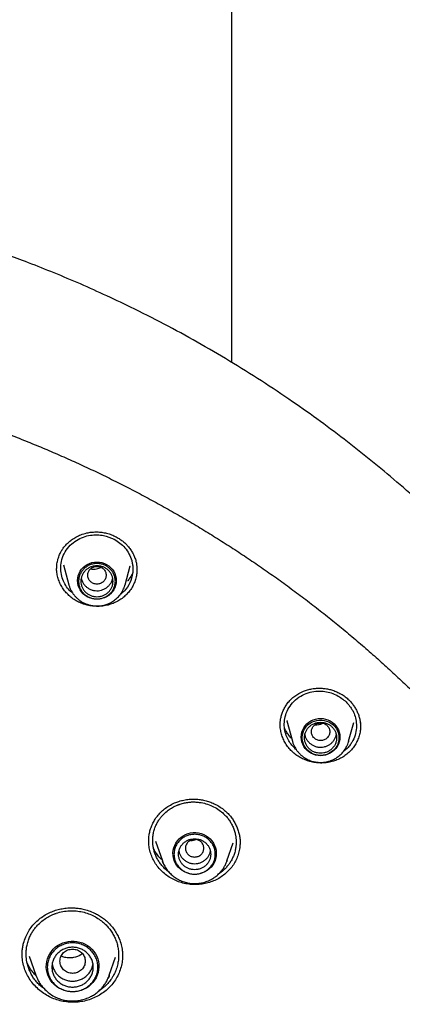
# Model space of a CAD drawing. Header units: millimetres. Extents: x 8 to 1762, y 12 to 2803.
# Tile 101 of 118: x 875 to 892, y 2419 to 2462. Entities that reach past the tile are written whole.
import ezdxf

# ---------------------------------------------------------------- set-up
doc = ezdxf.new("R2010")
doc.units = ezdxf.units.MM

msp = doc.modelspace()

# ---------------------------------------------------------------- linework, layer by layer
at = {"color": 7, "linetype": 'Continuous', "lineweight": 30}
for p, q in [((884.468, 2621.932), (884.468, 2447.152)), ((877.158, 2438.332), (877.395, 2437.455)), ((879.841, 2437.455), (880.065, 2438.283)), ((880.064, 2438.284), (880.062, 2438.275)), ((880.359, 2438.114), (880.358, 2438.107)), ((879.841, 2437.455), (879.837, 2437.439)), ((886.891, 2431.527), (886.884, 2431.548)), ((886.889, 2431.526), (887.129, 2430.64)), ((889.575, 2430.64), (889.796, 2431.456)), ((889.575, 2430.64), (889.571, 2430.624)), ((887.301, 2430.27), (887.268, 2430.291)), ((881.17, 2426.286), (881.466, 2425.429)), ((884.276, 2425.429), (884.55, 2426.223)), ((884.276, 2425.429), (884.262, 2425.391)), ((884.268, 2425.41), (884.276, 2425.428)), ((884.29, 2425.43), (884.271, 2425.413)), ((881.752, 2424.948), (881.624, 2425.046)), ((875.671, 2421.289), (875.961, 2420.451)), ((879.154, 2420.451), (879.424, 2421.233)), ((879.733, 2421.332), (879.732, 2421.294)), ((879.143, 2420.424), (879.154, 2420.45)), ((876.329, 2419.855), (876.191, 2419.96))]:
    msp.add_line(p, q, dxfattribs=at)
at = {"color": 7, "linetype": 'Continuous', "lineweight": 30, "flags": 128}
for points in [[(878.618, 2436.83), (878.508, 2436.837), (878.4, 2436.857), (878.296, 2436.891), (878.198, 2436.938), (878.106, 2436.997), (878.024, 2437.067), (877.951, 2437.147), (877.89, 2437.235), (877.842, 2437.33), (877.806, 2437.43), (877.785, 2437.534), (877.778, 2437.64), (877.785, 2437.745), (877.806, 2437.849), (877.842, 2437.949), (877.89, 2438.044), (877.951, 2438.132), (878.024, 2438.212), (878.106, 2438.282), (878.198, 2438.341), (878.296, 2438.388), (878.4, 2438.422), (878.508, 2438.442), (878.618, 2438.449), (878.728, 2438.442), (878.835, 2438.422), (878.94, 2438.388), (879.038, 2438.341), (879.13, 2438.282), (879.212, 2438.212), (879.285, 2438.132), (879.346, 2438.044), (879.394, 2437.949), (879.43, 2437.849), (879.451, 2437.745), (879.458, 2437.64), (879.451, 2437.534), (879.43, 2437.43), (879.394, 2437.33), (879.346, 2437.235), (879.285, 2437.147), (879.212, 2437.067), (879.13, 2436.997), (879.038, 2436.938), (878.94, 2436.891), (878.835, 2436.857), (878.728, 2436.837), (878.618, 2436.83)], [(888.352, 2430.015), (888.242, 2430.022), (888.135, 2430.042), (888.03, 2430.076), (887.932, 2430.123), (887.84, 2430.182), (887.758, 2430.252), (887.685, 2430.332), (887.624, 2430.42), (887.576, 2430.515), (887.54, 2430.615), (887.519, 2430.719), (887.512, 2430.825), (887.519, 2430.93), (887.54, 2431.034), (887.576, 2431.134), (887.624, 2431.229), (887.685, 2431.317), (887.758, 2431.397), (887.84, 2431.467), (887.932, 2431.526), (888.03, 2431.573), (888.135, 2431.607), (888.242, 2431.627), (888.352, 2431.634), (888.462, 2431.627), (888.57, 2431.607), (888.674, 2431.573), (888.772, 2431.526), (888.864, 2431.467), (888.946, 2431.397), (889.019, 2431.317), (889.08, 2431.229), (889.128, 2431.134), (889.164, 2431.034), (889.185, 2430.93), (889.192, 2430.825), (889.185, 2430.719), (889.164, 2430.615), (889.128, 2430.515), (889.08, 2430.42), (889.019, 2430.332), (888.946, 2430.252), (888.864, 2430.182), (888.772, 2430.123), (888.674, 2430.076), (888.57, 2430.042), (888.462, 2430.022), (888.352, 2430.015)], [(888.352, 2430.024), (888.245, 2430.031), (888.141, 2430.051), (888.04, 2430.085), (887.944, 2430.132), (887.856, 2430.19), (887.777, 2430.259), (887.708, 2430.338), (887.65, 2430.424), (887.606, 2430.518), (887.574, 2430.616), (887.556, 2430.718), (887.552, 2430.821), (887.563, 2430.923), (887.588, 2431.023), (887.626, 2431.119), (887.678, 2431.21), (887.741, 2431.293), (887.815, 2431.367), (887.899, 2431.43), (887.991, 2431.483), (888.09, 2431.523), (888.193, 2431.55), (888.299, 2431.564), (888.405, 2431.564), (888.511, 2431.55), (888.614, 2431.523), (888.713, 2431.483), (888.805, 2431.43), (888.889, 2431.367), (888.963, 2431.293), (889.026, 2431.21), (889.078, 2431.119), (889.116, 2431.023), (889.141, 2430.923), (889.152, 2430.821), (889.148, 2430.718), (889.13, 2430.616), (889.099, 2430.518), (889.054, 2430.424), (888.996, 2430.338), (888.927, 2430.259), (888.848, 2430.19), (888.76, 2430.132), (888.664, 2430.085), (888.563, 2430.051), (888.459, 2430.031), (888.352, 2430.024)], [(882.871, 2424.846), (882.755, 2424.853), (882.641, 2424.873), (882.53, 2424.907), (882.424, 2424.954), (882.325, 2425.013), (882.235, 2425.083), (882.154, 2425.163), (882.084, 2425.253), (882.026, 2425.35), (881.981, 2425.453), (881.949, 2425.561), (881.931, 2425.671), (881.927, 2425.783), (881.938, 2425.895), (881.963, 2426.004), (882.002, 2426.11), (882.053, 2426.21), (882.118, 2426.303), (882.193, 2426.388), (882.279, 2426.464), (882.374, 2426.528), (882.476, 2426.581), (882.585, 2426.622), (882.697, 2426.649), (882.813, 2426.663), (882.929, 2426.663), (883.044, 2426.649), (883.157, 2426.622), (883.265, 2426.581), (883.368, 2426.528), (883.462, 2426.464), (883.548, 2426.388), (883.624, 2426.303), (883.688, 2426.21), (883.74, 2426.11), (883.778, 2426.004), (883.803, 2425.895), (883.814, 2425.783), (883.81, 2425.671), (883.793, 2425.561), (883.761, 2425.453), (883.716, 2425.35), (883.657, 2425.253), (883.587, 2425.163), (883.507, 2425.083), (883.416, 2425.013), (883.317, 2424.954), (883.212, 2424.907), (883.101, 2424.873), (882.987, 2424.853), (882.871, 2424.846)], [(881.542, 2425.249), (881.503, 2425.333), (881.468, 2425.423)], [(877.557, 2419.734), (877.431, 2419.741), (877.307, 2419.761), (877.185, 2419.794), (877.068, 2419.84), (876.957, 2419.897), (876.854, 2419.967), (876.759, 2420.047), (876.673, 2420.136), (876.598, 2420.234), (876.535, 2420.339), (876.484, 2420.451), (876.447, 2420.567), (876.423, 2420.686), (876.412, 2420.807), (876.416, 2420.929), (876.433, 2421.05), (876.464, 2421.167), (876.508, 2421.281), (876.565, 2421.39), (876.634, 2421.492), (876.714, 2421.586), (876.805, 2421.67), (876.905, 2421.745), (877.012, 2421.809), (877.126, 2421.861), (877.246, 2421.9), (877.369, 2421.927), (877.494, 2421.94), (877.62, 2421.94), (877.746, 2421.927), (877.869, 2421.9), (877.988, 2421.861), (878.103, 2421.809), (878.21, 2421.745), (878.31, 2421.67), (878.4, 2421.586), (878.48, 2421.492), (878.549, 2421.39), (878.606, 2421.281), (878.651, 2421.167), (878.682, 2421.05), (878.699, 2420.929), (878.702, 2420.807), (878.692, 2420.686), (878.668, 2420.567), (878.63, 2420.451), (878.579, 2420.339), (878.516, 2420.234), (878.442, 2420.136), (878.356, 2420.047), (878.261, 2419.967), (878.157, 2419.897), (878.046, 2419.84), (877.929, 2419.794), (877.808, 2419.761), (877.683, 2419.741), (877.557, 2419.734)], [(875.973, 2420.415), (875.972, 2420.419), (875.961, 2420.451)], [(879.154, 2420.451), (879.143, 2420.419), (879.1, 2420.314)]]:
    msp.add_lwpolyline(points, dxfattribs=at)
at = {"color": 7, "linetype": 'Continuous', "lineweight": 30}
for points, knots in [([(909.826, 2405.978), (909.821, 2406.045), (909.811, 2406.196), (909.792, 2406.447), (909.767, 2406.744), (909.736, 2407.088), (909.701, 2407.461), (909.661, 2407.858), (909.615, 2408.277), (909.564, 2408.724), (909.507, 2409.185), (909.445, 2409.649), (909.379, 2410.109), (909.27, 2410.827), (909.106, 2411.794), (908.88, 2412.957), (908.641, 2414.051), (908.394, 2415.077), (908.13, 2416.082), (907.811, 2417.208), (907.424, 2418.454), (906.958, 2419.817), (906.459, 2421.155), (905.928, 2422.468), (905.357, 2423.775), (904.743, 2425.078), (904.085, 2426.381), (903.389, 2427.665), (902.657, 2428.929), (901.889, 2430.174), (901.086, 2431.398), (900.22, 2432.641), (899.288, 2433.898), (898.287, 2435.165), (897.247, 2436.403), (896.168, 2437.61), (895.085, 2438.748), (894.003, 2439.821), (892.928, 2440.831), (891.823, 2441.813), (890.691, 2442.764), (889.533, 2443.685), (888.348, 2444.575), (887.099, 2445.462), (885.782, 2446.341), (884.396, 2447.207), (882.983, 2448.032), (881.545, 2448.815), (880.185, 2449.504), (878.919, 2450.104), (877.764, 2450.619), (876.629, 2451.094), (875.558, 2451.516), (874.552, 2451.889), (873.795, 2452.155), (873.236, 2452.343), (872.858, 2452.467), (872.458, 2452.595), (872.014, 2452.734), (871.521, 2452.883), (870.979, 2453.042), (870.399, 2453.205), (869.779, 2453.371), (869.119, 2453.54), (868.434, 2453.706), (867.725, 2453.869), (866.993, 2454.026), (866.226, 2454.181), (865.422, 2454.331), (864.582, 2454.475), (863.706, 2454.611), (862.793, 2454.738), (861.844, 2454.854), (860.859, 2454.957), (859.845, 2455.045), (858.801, 2455.116), (857.729, 2455.169), (856.623, 2455.203), (855.874, 2455.207), (855.494, 2455.209)], [0, 0, 0, 0, 0.002477, 0.00553, 0.009181, 0.013443, 0.018324, 0.023126, 0.028412, 0.034183, 0.040132, 0.046039, 0.051905, 0.057729, 0.073532, 0.089019, 0.102582, 0.115895, 0.128957, 0.141854, 0.16014, 0.178264, 0.196225, 0.214024, 0.231671, 0.249973, 0.268273, 0.286573, 0.304873, 0.323173, 0.341472, 0.359771, 0.379899, 0.400027, 0.420155, 0.440282, 0.460408, 0.478704, 0.497, 0.515295, 0.53359, 0.551885, 0.57018, 0.588474, 0.608597, 0.628721, 0.648844, 0.668967, 0.689088, 0.705005, 0.720521, 0.735606, 0.750262, 0.762804, 0.775013, 0.779718, 0.784469, 0.789597, 0.79513, 0.801559, 0.80846, 0.815833, 0.823679, 0.831996, 0.840785, 0.849504, 0.858642, 0.8682, 0.878178, 0.888575, 0.899392, 0.910628, 0.922284, 0.934359, 0.946854, 0.959533, 0.972617, 0.986106, 1, 1, 1, 1]), ([(804.807, 2408.633), (804.833, 2408.744), (804.918, 2409.109), (805.075, 2409.722), (805.277, 2410.474), (805.492, 2411.221), (805.718, 2411.966), (805.957, 2412.707), (806.208, 2413.445), (806.47, 2414.178), (806.744, 2414.908), (807.03, 2415.633), (807.327, 2416.355), (807.636, 2417.071), (807.957, 2417.783), (808.289, 2418.49), (808.632, 2419.192), (808.986, 2419.889), (809.352, 2420.58), (809.729, 2421.266), (810.116, 2421.946), (810.515, 2422.621), (810.924, 2423.289), (811.344, 2423.951), (811.775, 2424.607), (812.216, 2425.256), (812.667, 2425.898), (813.129, 2426.534), (813.601, 2427.163), (814.083, 2427.785), (814.575, 2428.399), (815.077, 2429.006), (815.588, 2429.605), (816.109, 2430.197), (816.64, 2430.781), (817.18, 2431.357), (817.729, 2431.924), (818.287, 2432.484), (818.854, 2433.035), (819.43, 2433.577), (820.014, 2434.111), (820.607, 2434.636), (821.208, 2435.153), (821.818, 2435.66), (822.436, 2436.158), (823.061, 2436.647), (823.694, 2437.126), (824.335, 2437.596), (824.984, 2438.056), (825.64, 2438.506), (826.303, 2438.947), (826.972, 2439.378), (827.649, 2439.798), (828.333, 2440.209), (829.023, 2440.609), (829.719, 2440.999), (830.422, 2441.378), (831.13, 2441.747), (831.844, 2442.105), (832.565, 2442.453), (833.29, 2442.79), (834.021, 2443.116), (834.757, 2443.431), (835.498, 2443.735), (836.244, 2444.027), (836.994, 2444.309), (837.749, 2444.58), (838.508, 2444.839), (839.271, 2445.087), (840.038, 2445.323), (840.809, 2445.548), (841.584, 2445.761), (842.361, 2445.963), (843.142, 2446.153), (843.926, 2446.332), (844.712, 2446.498), (845.501, 2446.653), (846.293, 2446.797), (847.087, 2446.928), (847.882, 2447.048), (848.68, 2447.155), (849.479, 2447.251), (850.28, 2447.335), (851.082, 2447.407), (851.885, 2447.466), (852.689, 2447.514), (853.493, 2447.55), (854.298, 2447.574), (855.103, 2447.586), (855.909, 2447.586), (856.714, 2447.573), (857.519, 2447.549), (858.323, 2447.513), (859.127, 2447.465), (859.93, 2447.405), (860.732, 2447.332), (861.533, 2447.248), (862.332, 2447.152), (863.129, 2447.044), (863.925, 2446.924), (864.719, 2446.793), (865.51, 2446.649), (866.299, 2446.494), (867.086, 2446.326), (867.869, 2446.148), (868.65, 2445.957), (869.428, 2445.755), (870.202, 2445.541), (870.972, 2445.316), (871.739, 2445.079), (872.502, 2444.831), (873.261, 2444.572), (874.016, 2444.301), (874.766, 2444.019), (875.512, 2443.726), (876.253, 2443.421), (876.989, 2443.106), (877.72, 2442.78), (878.445, 2442.443), (879.165, 2442.095), (879.879, 2441.736), (880.587, 2441.367), (881.29, 2440.987), (881.986, 2440.597), (882.676, 2440.196), (883.359, 2439.786), (884.035, 2439.365), (884.705, 2438.934), (885.368, 2438.493), (886.023, 2438.042), (886.672, 2437.582), (887.312, 2437.112), (887.945, 2436.632), (888.571, 2436.143), (889.188, 2435.645), (889.797, 2435.137), (890.398, 2434.621), (890.991, 2434.095), (891.575, 2433.561), (892.151, 2433.019), (892.718, 2432.467), (893.275, 2431.908), (893.824, 2431.34), (894.364, 2430.763), (894.894, 2430.179), (895.415, 2429.587), (895.926, 2428.988), (896.427, 2428.381), (896.919, 2427.766), (897.401, 2427.144), (897.872, 2426.515), (898.334, 2425.879), (898.785, 2425.237), (899.226, 2424.587), (899.656, 2423.931), (900.076, 2423.269), (900.485, 2422.601), (900.883, 2421.926), (901.27, 2421.246), (901.647, 2420.56), (902.012, 2419.868), (902.366, 2419.171), (902.709, 2418.469), (903.04, 2417.762), (903.361, 2417.05), (903.669, 2416.333), (903.966, 2415.612), (904.252, 2414.887), (904.526, 2414.157), (904.788, 2413.423), (905.038, 2412.685), (905.276, 2411.944), (905.502, 2411.199), (905.717, 2410.452), (905.918, 2409.7), (906.069, 2409.11), (906.149, 2408.77), (906.169, 2408.682)], [0, 0, 0, 0, 0.002552, 0.008307, 0.014062, 0.019817, 0.025572, 0.031327, 0.037082, 0.042837, 0.048592, 0.054347, 0.060102, 0.065856, 0.071611, 0.077366, 0.083121, 0.088875, 0.09463, 0.100385, 0.106139, 0.111894, 0.117649, 0.123403, 0.129158, 0.134912, 0.140667, 0.146421, 0.152176, 0.15793, 0.163684, 0.169439, 0.175193, 0.180947, 0.186702, 0.192456, 0.19821, 0.203964, 0.209718, 0.215472, 0.221226, 0.22698, 0.232734, 0.238488, 0.244242, 0.249996, 0.25575, 0.261504, 0.267258, 0.273012, 0.278766, 0.284519, 0.290273, 0.296027, 0.301781, 0.307534, 0.313288, 0.319042, 0.324795, 0.330549, 0.336303, 0.342056, 0.34781, 0.353563, 0.359317, 0.36507, 0.370824, 0.376577, 0.382331, 0.388084, 0.393838, 0.399591, 0.405344, 0.411098, 0.416851, 0.422604, 0.428358, 0.434111, 0.439865, 0.445618, 0.451371, 0.457125, 0.462878, 0.468631, 0.474384, 0.480138, 0.485891, 0.491644, 0.497398, 0.503151, 0.508904, 0.514658, 0.520411, 0.526164, 0.531917, 0.537671, 0.543424, 0.549177, 0.554931, 0.560684, 0.566437, 0.572191, 0.577944, 0.583697, 0.589451, 0.595204, 0.600957, 0.606711, 0.612464, 0.618218, 0.623971, 0.629724, 0.635478, 0.641231, 0.646985, 0.652738, 0.658492, 0.664245, 0.669999, 0.675752, 0.681506, 0.687259, 0.693013, 0.698767, 0.70452, 0.710274, 0.716028, 0.721781, 0.727535, 0.733289, 0.739043, 0.744796, 0.75055, 0.756304, 0.762058, 0.767812, 0.773566, 0.77932, 0.785074, 0.790828, 0.796582, 0.802336, 0.80809, 0.813844, 0.819598, 0.825352, 0.831107, 0.836861, 0.842615, 0.848369, 0.854124, 0.859878, 0.865632, 0.871387, 0.877141, 0.882896, 0.88865, 0.894405, 0.900159, 0.905914, 0.911669, 0.917423, 0.923178, 0.928933, 0.934687, 0.940442, 0.946197, 0.951952, 0.957706, 0.963461, 0.969216, 0.974971, 0.980726, 0.986481, 0.992236, 0.997991, 1, 1, 1, 1]), ([(876.864, 2438.159), (876.866, 2438.23), (876.872, 2438.371), (876.917, 2438.579), (876.982, 2438.763), (877.062, 2438.923), (877.152, 2439.06), (877.262, 2439.194), (877.396, 2439.326), (877.56, 2439.453), (877.755, 2439.569), (877.982, 2439.666), (878.209, 2439.726), (878.425, 2439.755), (878.623, 2439.761), (878.829, 2439.745), (879.04, 2439.705), (879.254, 2439.64), (879.39, 2439.575), (879.459, 2439.541)], [0, 0, 0, 0, 0.0645575, 0.1287508, 0.1924614, 0.239918, 0.287161, 0.3362552, 0.3903104, 0.4493375, 0.5132689, 0.5820412, 0.6556705, 0.7074501, 0.7614031, 0.8175714, 0.8759969, 0.9367539, 1, 1, 1, 1]), ([(877.552, 2437.105), (877.524, 2437.125), (877.42, 2437.197), (877.289, 2437.376), (877.146, 2437.623), (877.056, 2437.913), (877.029, 2438.233), (877.081, 2438.57), (877.221, 2438.897), (877.442, 2439.18), (877.717, 2439.398), (878.018, 2439.544), (878.326, 2439.622), (878.624, 2439.64), (878.981, 2439.604), (879.218, 2439.503), (879.369, 2439.438)], [0, 0, 0, 0, 0.023144, 0.083932, 0.149421, 0.219597, 0.29444, 0.373924, 0.458017, 0.542032, 0.621336, 0.695968, 0.765966, 0.831367, 0.892204, 1, 1, 1, 1]), ([(879.369, 2439.438), (879.454, 2439.387), (879.628, 2439.282), (879.846, 2439.067), (880.023, 2438.81), (880.122, 2438.566), (880.168, 2438.359), (880.184, 2438.21), (880.183, 2438.078), (880.164, 2437.856), (880.072, 2437.539), (879.892, 2437.272), (879.751, 2437.128), (879.69, 2437.071), (879.643, 2437.035), (879.619, 2437.017)], [0, 0, 0, 0, 0.098459, 0.200334, 0.305707, 0.414656, 0.470577, 0.527426, 0.571515, 0.609548, 0.761452, 0.913839, 0.939374, 0.969543, 1, 1, 1, 1]), ([(879.459, 2439.541), (879.513, 2439.51), (879.62, 2439.449), (879.761, 2439.341), (879.884, 2439.228), (880, 2439.101), (880.103, 2438.961), (880.191, 2438.812), (880.264, 2438.652), (880.317, 2438.489), (880.347, 2438.33), (880.359, 2438.205), (880.36, 2438.134), (880.36, 2438.105)], [0, 0, 0, 0, 0.101297, 0.19757, 0.288781, 0.374832, 0.481347, 0.578372, 0.665883, 0.779542, 0.873117, 0.946655, 1, 1, 1, 1]), ([(877.769, 2436.73), (877.702, 2436.769), (877.57, 2436.845), (877.395, 2436.989), (877.24, 2437.15), (877.109, 2437.329), (877.004, 2437.521), (876.925, 2437.725), (876.878, 2437.936), (876.859, 2438.09), (876.864, 2438.17), (876.864, 2438.18)], [0, 0, 0, 0, 0.124075, 0.247242, 0.369914, 0.492395, 0.614957, 0.737911, 0.860942, 0.983682, 1, 1, 1, 1]), ([(880.359, 2438.14), (880.358, 2438.078), (880.355, 2437.945), (880.315, 2437.743), (880.247, 2437.539), (880.151, 2437.346), (880.027, 2437.167), (879.88, 2437.004), (879.712, 2436.862), (879.525, 2436.74), (879.322, 2436.643), (879.106, 2436.571), (878.881, 2436.527), (878.651, 2436.511), (878.422, 2436.524), (878.196, 2436.564), (877.975, 2436.631), (877.838, 2436.697), (877.769, 2436.73)], [0, 0, 0, 0, 0.0546044, 0.1174738, 0.1803582, 0.2433293, 0.3062663, 0.3690711, 0.4318656, 0.4947461, 0.5578237, 0.6212658, 0.684686, 0.747713, 0.8105633, 0.8734245, 0.9364912, 1, 1, 1, 1]), ([(878.618, 2438.258), (878.566, 2438.252), (878.461, 2438.24), (878.328, 2438.152), (878.239, 2438.024), (878.207, 2437.873), (878.239, 2437.722), (878.328, 2437.593), (878.461, 2437.508), (878.618, 2437.477), (878.775, 2437.508), (878.908, 2437.593), (878.996, 2437.722), (879.029, 2437.873), (878.996, 2438.024), (878.908, 2438.152), (878.775, 2438.24), (878.67, 2438.252), (878.618, 2438.258)], [0, 0, 0, 0, 0.0625, 0.125, 0.1875, 0.25, 0.3125, 0.375, 0.4375, 0.5, 0.5625, 0.625, 0.6875, 0.75, 0.8125, 0.875, 0.9375, 1, 1, 1, 1]), ([(878.337, 2438.146), (878.379, 2438.14), (878.467, 2438.128), (878.625, 2438.143), (878.726, 2438.191), (878.786, 2438.219)], [0, 0, 0, 0, 0.270902, 0.571881, 1, 1, 1, 1]), ([(877.933, 2437.748), (877.937, 2437.727), (877.948, 2437.662), (877.994, 2437.56), (878.068, 2437.448), (878.164, 2437.352), (878.242, 2437.305), (878.281, 2437.282)], [0, 0, 0, 0, 0.10879, 0.331592, 0.554395, 0.777197, 1, 1, 1, 1]), ([(878.281, 2437.282), (878.322, 2437.263), (878.405, 2437.224), (878.541, 2437.198), (878.679, 2437.196), (878.815, 2437.221), (878.943, 2437.27), (879.058, 2437.343), (879.157, 2437.436), (879.235, 2437.546), (879.285, 2437.652), (879.298, 2437.721), (879.303, 2437.748)], [0, 0, 0, 0, 0.104104, 0.208207, 0.312311, 0.416414, 0.520518, 0.624621, 0.728725, 0.832828, 0.936932, 1, 1, 1, 1]), ([(880.174, 2437.986), (880.165, 2437.963), (880.136, 2437.892), (880.065, 2437.773), (880, 2437.675), (879.956, 2437.628), (879.953, 2437.625)], [0, 0, 0, 0, 0.1853857, 0.5715044, 0.9726362, 1, 1, 1, 1]), ([(877.397, 2437.449), (877.398, 2437.445), (877.408, 2437.4), (877.44, 2437.316), (877.492, 2437.203), (877.554, 2437.099), (877.623, 2437.005), (877.7, 2436.917), (877.786, 2436.837), (877.878, 2436.765), (877.977, 2436.703), (878.079, 2436.65), (878.184, 2436.608), (878.286, 2436.576), (878.376, 2436.556), (878.458, 2436.544), (878.535, 2436.536), (878.59, 2436.535), (878.618, 2436.534)], [0, 0, 0, 0, 0.0072845, 0.0852893, 0.1643584, 0.2359809, 0.3075978, 0.3791741, 0.4506602, 0.521972, 0.5929622, 0.6633512, 0.7325335, 0.7988954, 0.8579473, 0.9007613, 0.9486045, 1, 1, 1, 1]), ([(878.618, 2436.534), (878.661, 2436.535), (878.721, 2436.537), (878.809, 2436.548), (878.885, 2436.561), (878.974, 2436.583), (879.066, 2436.613), (879.159, 2436.652), (879.253, 2436.7), (879.344, 2436.757), (879.433, 2436.823), (879.516, 2436.897), (879.593, 2436.981), (879.663, 2437.072), (879.726, 2437.17), (879.778, 2437.274), (879.815, 2437.364), (879.83, 2437.421), (879.835, 2437.439)], [0, 0, 0, 0, 0.078074, 0.110117, 0.163296, 0.21868, 0.278233, 0.340541, 0.405034, 0.471259, 0.5389, 0.607725, 0.677566, 0.748302, 0.819846, 0.892142, 0.965153, 1, 1, 1, 1]), ([(886.593, 2431.359), (886.594, 2431.406), (886.596, 2431.502), (886.618, 2431.657), (886.662, 2431.823), (886.726, 2431.989), (886.81, 2432.151), (886.916, 2432.305), (887.041, 2432.449), (887.189, 2432.581), (887.367, 2432.704), (887.553, 2432.8), (887.745, 2432.871), (887.931, 2432.921), (888.118, 2432.949), (888.299, 2432.958), (888.472, 2432.949), (888.651, 2432.924), (888.834, 2432.879), (889.019, 2432.814), (889.202, 2432.727), (889.382, 2432.617), (889.491, 2432.525), (889.546, 2432.479)], [0, 0, 0, 0, 0.039307, 0.081621, 0.127016, 0.173917, 0.221664, 0.270179, 0.319423, 0.369477, 0.422576, 0.483001, 0.527413, 0.575071, 0.625949, 0.666245, 0.708341, 0.752234, 0.79796, 0.84555, 0.895035, 0.946477, 1, 1, 1, 1]), ([(887.268, 2430.291), (887.158, 2430.409), (886.987, 2430.593), (886.846, 2430.904), (886.776, 2431.179), (886.765, 2431.482), (886.823, 2431.798), (886.964, 2432.111), (887.187, 2432.393), (887.476, 2432.615), (887.801, 2432.76), (888.133, 2432.829), (888.454, 2432.831), (888.748, 2432.776), (889.086, 2432.656), (889.289, 2432.501), (889.419, 2432.402)], [0, 0, 0, 0, 0.098823, 0.154902, 0.215317, 0.280057, 0.349101, 0.422427, 0.500006, 0.577511, 0.650671, 0.719522, 0.784097, 0.844431, 0.900556, 1, 1, 1, 1]), ([(889.419, 2432.402), (889.528, 2432.284), (889.7, 2432.1), (889.841, 2431.789), (889.911, 2431.515), (889.923, 2431.213), (889.864, 2430.896), (889.749, 2430.638), (889.614, 2430.445), (889.495, 2430.307), (889.397, 2430.233), (889.349, 2430.197)], [0, 0, 0, 0, 0.183775, 0.287824, 0.399873, 0.519983, 0.648216, 0.784636, 0.856064, 0.929575, 1, 1, 1, 1]), ([(889.546, 2432.479), (889.588, 2432.438), (889.672, 2432.357), (889.78, 2432.221), (889.874, 2432.077), (889.952, 2431.925), (890.014, 2431.768), (890.06, 2431.608), (890.076, 2431.501), (890.084, 2431.448)], [0, 0, 0, 0, 0.143778, 0.287617, 0.431515, 0.575336, 0.718872, 0.861906, 1, 1, 1, 1]), ([(887.145, 2430.166), (887.091, 2430.219), (886.983, 2430.324), (886.85, 2430.506), (886.743, 2430.699), (886.662, 2430.903), (886.612, 2431.115), (886.59, 2431.275), (886.595, 2431.363), (886.596, 2431.379)], [0, 0, 0, 0, 0.162156, 0.323124, 0.483446, 0.643519, 0.803695, 0.964387, 1, 1, 1, 1]), ([(890.091, 2431.315), (890.09, 2431.258), (890.088, 2431.13), (890.05, 2430.934), (889.983, 2430.729), (889.889, 2430.534), (889.768, 2430.353), (889.624, 2430.189), (889.457, 2430.045), (889.271, 2429.924), (889.069, 2429.826), (888.856, 2429.754), (888.632, 2429.708), (888.403, 2429.69), (888.172, 2429.702), (887.945, 2429.742), (887.726, 2429.809), (887.517, 2429.902), (887.32, 2430.019), (887.203, 2430.117), (887.145, 2430.166)], [0, 0, 0, 0, 0.0439, 0.100077, 0.156205, 0.212318, 0.268444, 0.324648, 0.380821, 0.436876, 0.492922, 0.549045, 0.605344, 0.661968, 0.718572, 0.774826, 0.830922, 0.887027, 0.943316, 1, 1, 1, 1]), ([(888.352, 2431.443), (888.3, 2431.437), (888.195, 2431.425), (888.062, 2431.337), (887.974, 2431.209), (887.941, 2431.058), (887.974, 2430.907), (888.062, 2430.778), (888.195, 2430.693), (888.352, 2430.662), (888.509, 2430.693), (888.642, 2430.778), (888.731, 2430.907), (888.763, 2431.058), (888.731, 2431.209), (888.642, 2431.337), (888.509, 2431.425), (888.404, 2431.437), (888.352, 2431.443)], [0, 0, 0, 0, 0.0625, 0.125, 0.1875, 0.25, 0.3125, 0.375, 0.4375, 0.5, 0.5625, 0.625, 0.6875, 0.75, 0.8125, 0.875, 0.9375, 1, 1, 1, 1]), ([(888.119, 2431.362), (888.12, 2431.362), (888.167, 2431.355), (888.26, 2431.367), (888.369, 2431.388), (888.425, 2431.417), (888.441, 2431.426)], [0, 0, 0, 0, 0.0093609, 0.4202645, 0.8317314, 1, 1, 1, 1]), ([(890.08, 2431.45), (890.086, 2431.409), (890.095, 2431.352), (890.092, 2431.295), (890.091, 2431.279)], [0, 0, 0, 0, 0.724104, 1, 1, 1, 1]), ([(890.084, 2431.448), (890.084, 2431.446), (890.093, 2431.391), (890.093, 2431.335), (890.094, 2431.28)], [0, 0, 0, 0, 0.0292556, 1, 1, 1, 1]), ([(887.097, 2430.76), (887.085, 2430.771), (887.026, 2430.827), (886.939, 2430.943), (886.845, 2431.086), (886.803, 2431.181), (886.786, 2431.22)], [0, 0, 0, 0, 0.081461, 0.423534, 0.761652, 1, 1, 1, 1]), ([(887.667, 2430.93), (887.668, 2430.922), (887.674, 2430.87), (887.712, 2430.779), (887.778, 2430.662), (887.841, 2430.598), (887.873, 2430.566)], [0, 0, 0, 0, 0.059833, 0.373222, 0.686611, 1, 1, 1, 1]), ([(887.873, 2430.566), (887.908, 2430.538), (887.978, 2430.481), (888.103, 2430.423), (888.236, 2430.388), (888.374, 2430.379), (888.511, 2430.396), (888.642, 2430.439), (888.762, 2430.505), (888.866, 2430.593), (888.949, 2430.699), (889.01, 2430.812), (889.029, 2430.892), (889.038, 2430.929)], [0, 0, 0, 0, 0.0920556, 0.1841112, 0.2761668, 0.3682224, 0.460278, 0.5523336, 0.6443892, 0.7364448, 0.8285004, 0.920556, 1, 1, 1, 1]), ([(887.131, 2430.634), (887.132, 2430.63), (887.142, 2430.585), (887.174, 2430.501), (887.226, 2430.388), (887.288, 2430.284), (887.357, 2430.19), (887.435, 2430.102), (887.52, 2430.022), (887.613, 2429.95), (887.711, 2429.888), (887.813, 2429.835), (887.918, 2429.793), (888.02, 2429.761), (888.11, 2429.741), (888.192, 2429.729), (888.269, 2429.721), (888.324, 2429.72), (888.352, 2429.719)], [0, 0, 0, 0, 0.007285, 0.085289, 0.164358, 0.235981, 0.307598, 0.379174, 0.45066, 0.521972, 0.592962, 0.663351, 0.732534, 0.798895, 0.857947, 0.900761, 0.948604, 1, 1, 1, 1]), ([(888.352, 2429.719), (888.395, 2429.72), (888.455, 2429.722), (888.543, 2429.733), (888.619, 2429.746), (888.708, 2429.768), (888.8, 2429.798), (888.893, 2429.837), (888.987, 2429.885), (889.079, 2429.942), (889.167, 2430.008), (889.25, 2430.082), (889.327, 2430.166), (889.397, 2430.256), (889.46, 2430.355), (889.512, 2430.459), (889.549, 2430.549), (889.564, 2430.605), (889.569, 2430.624)], [0, 0, 0, 0, 0.078074, 0.110117, 0.163296, 0.21868, 0.278233, 0.340541, 0.405034, 0.471259, 0.5389, 0.607725, 0.677566, 0.748302, 0.819846, 0.892142, 0.965153, 1, 1, 1, 1]), ([(880.869, 2426.29), (880.871, 2426.345), (880.873, 2426.459), (880.9, 2426.642), (880.952, 2426.835), (881.028, 2427.028), (881.126, 2427.214), (881.247, 2427.39), (881.391, 2427.553), (881.56, 2427.702), (881.762, 2427.84), (881.974, 2427.949), (882.191, 2428.031), (882.403, 2428.086), (882.614, 2428.118), (882.819, 2428.128), (883.013, 2428.119), (883.214, 2428.09), (883.42, 2428.041), (883.627, 2427.968), (883.833, 2427.871), (884.035, 2427.749), (884.157, 2427.647), (884.219, 2427.595)], [0, 0, 0, 0, 0.040275, 0.083765, 0.130321, 0.177913, 0.226066, 0.274692, 0.323743, 0.373362, 0.42644, 0.486788, 0.531074, 0.578559, 0.629237, 0.669377, 0.711239, 0.754799, 0.800106, 0.847207, 0.896157, 0.947039, 1, 1, 1, 1]), ([(881.624, 2425.046), (881.581, 2425.087), (881.494, 2425.169), (881.38, 2425.308), (881.279, 2425.458), (881.193, 2425.62), (881.125, 2425.792), (881.086, 2425.935), (881.065, 2426.045), (881.054, 2426.119), (881.047, 2426.195), (881.043, 2426.27), (881.043, 2426.373), (881.052, 2426.509), (881.082, 2426.684), (881.133, 2426.856), (881.202, 2427.021), (881.268, 2427.141), (881.327, 2427.232), (881.372, 2427.294), (881.42, 2427.355), (881.472, 2427.415), (881.567, 2427.515), (881.708, 2427.637), (881.902, 2427.763), (882.043, 2427.832), (882.126, 2427.865), (882.149, 2427.875), (882.172, 2427.883), (882.194, 2427.891), (882.216, 2427.899), (882.292, 2427.924), (882.425, 2427.96), (882.573, 2427.984), (882.678, 2427.994), (882.738, 2427.998), (882.804, 2428), (882.883, 2427.999), (882.975, 2427.994), (883.139, 2427.977), (883.364, 2427.931), (883.635, 2427.829), (883.883, 2427.693), (884.026, 2427.577), (884.096, 2427.519)], [0, 0, 0, 0, 0.031705, 0.063903, 0.096595, 0.129781, 0.16346, 0.197631, 0.211443, 0.225333, 0.239303, 0.25335, 0.267477, 0.296433, 0.32933, 0.366156, 0.396356, 0.428756, 0.442336, 0.456266, 0.470548, 0.485179, 0.50016, 0.546095, 0.586508, 0.62523, 0.629793, 0.634237, 0.638563, 0.642771, 0.646861, 0.650833, 0.685922, 0.719492, 0.73035, 0.74104, 0.751562, 0.764875, 0.782487, 0.799972, 0.851623, 0.902163, 0.951616, 1, 1, 1, 1]), ([(884.096, 2427.519), (884.139, 2427.478), (884.225, 2427.397), (884.339, 2427.259), (884.44, 2427.109), (884.526, 2426.948), (884.594, 2426.776), (884.633, 2426.637), (884.653, 2426.535), (884.663, 2426.473), (884.67, 2426.41), (884.675, 2426.347), (884.677, 2426.283), (884.678, 2426.191), (884.669, 2426.062), (884.641, 2425.891), (884.591, 2425.72), (884.523, 2425.554), (884.457, 2425.432), (884.398, 2425.339), (884.353, 2425.276), (884.304, 2425.213), (884.25, 2425.151), (884.173, 2425.07), (884.072, 2424.98), (883.979, 2424.907), (883.927, 2424.874), (883.916, 2424.868)], [0, 0, 0, 0, 0.055717, 0.112398, 0.170055, 0.228698, 0.288338, 0.348986, 0.369437, 0.390001, 0.41068, 0.431473, 0.452381, 0.473404, 0.522706, 0.579744, 0.644539, 0.698252, 0.756353, 0.780835, 0.806022, 0.831915, 0.858516, 0.885825, 0.941263, 0.988343, 1, 1, 1, 1]), ([(884.219, 2427.595), (884.267, 2427.549), (884.364, 2427.457), (884.488, 2427.302), (884.597, 2427.137), (884.687, 2426.963), (884.759, 2426.782), (884.811, 2426.602), (884.829, 2426.481), (884.838, 2426.423)], [0, 0, 0, 0, 0.144525, 0.289237, 0.434099, 0.578945, 0.723541, 0.867649, 1, 1, 1, 1]), ([(881.506, 2424.923), (881.444, 2424.983), (881.32, 2425.102), (881.169, 2425.308), (881.045, 2425.527), (880.952, 2425.759), (880.893, 2426), (880.867, 2426.186), (880.872, 2426.29), (880.873, 2426.312)], [0, 0, 0, 0, 0.160919, 0.320726, 0.479924, 0.638876, 0.797904, 0.957394, 1, 1, 1, 1]), ([(884.848, 2426.253), (884.847, 2426.193), (884.846, 2426.05), (884.804, 2425.829), (884.73, 2425.594), (884.624, 2425.371), (884.488, 2425.163), (884.325, 2424.975), (884.136, 2424.809), (883.925, 2424.668), (883.696, 2424.555), (883.453, 2424.47), (883.2, 2424.415), (882.939, 2424.393), (882.677, 2424.404), (882.418, 2424.447), (882.168, 2424.522), (881.93, 2424.626), (881.705, 2424.758), (881.573, 2424.868), (881.506, 2424.923)], [0, 0, 0, 0, 0.041413, 0.097741, 0.154032, 0.21031, 0.266592, 0.322934, 0.379244, 0.435453, 0.491663, 0.54795, 0.604406, 0.661169, 0.717904, 0.774295, 0.830531, 0.886777, 0.943198, 1, 1, 1, 1]), ([(882.871, 2425.6), (882.818, 2425.606), (882.714, 2425.618), (882.58, 2425.707), (882.492, 2425.835), (882.46, 2425.986), (882.492, 2426.137), (882.58, 2426.266), (882.714, 2426.351), (882.871, 2426.382), (883.028, 2426.351), (883.161, 2426.266), (883.249, 2426.137), (883.281, 2425.986), (883.249, 2425.835), (883.161, 2425.707), (883.028, 2425.618), (882.923, 2425.606), (882.871, 2425.6)], [0, 0, 0, 0, 0.0625, 0.125, 0.1875, 0.25, 0.3125, 0.375, 0.4375, 0.5, 0.5625, 0.625, 0.6875, 0.75, 0.8125, 0.875, 0.9375, 1, 1, 1, 1]), ([(882.603, 2426.346), (882.63, 2426.339), (882.703, 2426.319), (882.814, 2426.33), (882.891, 2426.352), (882.924, 2426.361)], [0, 0, 0, 0, 0.256601, 0.687799, 1, 1, 1, 1]), ([(884.834, 2426.425), (884.842, 2426.378), (884.853, 2426.309), (884.849, 2426.24), (884.848, 2426.219)], [0, 0, 0, 0, 0.6851556, 1, 1, 1, 1]), ([(884.838, 2426.423), (884.839, 2426.419), (884.85, 2426.352), (884.851, 2426.284), (884.851, 2426.221)], [0, 0, 0, 0, 0.072068, 1, 1, 1, 1]), ([(881.45, 2425.474), (881.43, 2425.493), (881.356, 2425.561), (881.253, 2425.691), (881.147, 2425.845), (881.097, 2425.946), (881.075, 2425.99)], [0, 0, 0, 0, 0.126085, 0.452433, 0.764271, 1, 1, 1, 1]), ([(882.184, 2425.854), (882.184, 2425.854), (882.189, 2425.81), (882.222, 2425.726), (882.284, 2425.609), (882.373, 2425.506), (882.479, 2425.421), (882.601, 2425.359), (882.733, 2425.32), (882.871, 2425.307), (883.008, 2425.32), (883.14, 2425.359), (883.262, 2425.421), (883.369, 2425.506), (883.457, 2425.609), (883.52, 2425.726), (883.553, 2425.81), (883.557, 2425.854), (883.557, 2425.854)], [0, 0, 0, 0, 0.000101, 0.071515, 0.142929, 0.214343, 0.285757, 0.357172, 0.428586, 0.5, 0.571414, 0.642828, 0.714243, 0.785657, 0.857071, 0.928485, 0.999899, 1, 1, 1, 1]), ([(881.466, 2425.428), (881.489, 2425.368), (881.538, 2425.245), (881.644, 2425.073), (881.775, 2424.912), (881.933, 2424.766), (882.112, 2424.643), (882.307, 2424.548), (882.509, 2424.483), (882.714, 2424.448), (882.918, 2424.441), (883.119, 2424.46), (883.322, 2424.508), (883.507, 2424.58), (883.672, 2424.67), (883.816, 2424.771), (883.942, 2424.886), (884.049, 2425.009), (884.138, 2425.135), (884.214, 2425.269), (884.251, 2425.364), (884.268, 2425.41)], [0, 0, 0, 0, 0.053295, 0.108453, 0.165612, 0.224956, 0.285675, 0.345201, 0.40341, 0.460317, 0.515937, 0.570286, 0.625573, 0.687401, 0.732499, 0.78073, 0.832128, 0.872785, 0.915248, 0.959519, 1, 1, 1, 1]), ([(875.36, 2421.353), (875.361, 2421.403), (875.363, 2421.508), (875.383, 2421.676), (875.428, 2421.884), (875.509, 2422.118), (875.632, 2422.361), (875.781, 2422.579), (875.954, 2422.772), (876.149, 2422.939), (876.362, 2423.082), (876.587, 2423.196), (876.779, 2423.269), (876.932, 2423.314), (877.044, 2423.341), (877.159, 2423.362), (877.286, 2423.379), (877.435, 2423.389), (877.609, 2423.389), (877.807, 2423.373), (878.028, 2423.334), (878.267, 2423.267), (878.489, 2423.177), (878.688, 2423.071), (878.862, 2422.959), (878.971, 2422.869), (879.027, 2422.823)], [0, 0, 0, 0, 0.033534, 0.069762, 0.108729, 0.167366, 0.223879, 0.27813, 0.33095, 0.383301, 0.435302, 0.48634, 0.53505, 0.558508, 0.581358, 0.6036, 0.627913, 0.657215, 0.691458, 0.73053, 0.774445, 0.823238, 0.876979, 0.91563, 0.956603, 1, 1, 1, 1]), ([(876.191, 2419.96), (876.143, 2420.005), (876.045, 2420.095), (875.917, 2420.249), (875.803, 2420.415), (875.707, 2420.594), (875.63, 2420.784), (875.586, 2420.939), (875.563, 2421.052), (875.552, 2421.12), (875.543, 2421.19), (875.537, 2421.259), (875.534, 2421.33), (875.533, 2421.435), (875.542, 2421.583), (875.574, 2421.778), (875.629, 2421.97), (875.704, 2422.154), (875.776, 2422.289), (875.84, 2422.39), (875.889, 2422.459), (875.941, 2422.527), (875.998, 2422.595), (876.102, 2422.707), (876.257, 2422.844), (876.472, 2422.987), (876.646, 2423.075), (876.762, 2423.122), (876.808, 2423.139), (876.827, 2423.145), (876.836, 2423.148), (876.839, 2423.15), (876.841, 2423.15), (876.842, 2423.15), (876.842, 2423.151), (876.842, 2423.151), (876.937, 2423.183), (877.13, 2423.233), (877.424, 2423.267), (877.713, 2423.26), (877.99, 2423.215), (878.252, 2423.138), (878.493, 2423.031), (878.713, 2422.901), (878.842, 2422.796), (878.905, 2422.744)], [0, 0, 0, 0, 0.031787, 0.064055, 0.096806, 0.130037, 0.163749, 0.19794, 0.209448, 0.22101, 0.232624, 0.244292, 0.256013, 0.267786, 0.296982, 0.330001, 0.366834, 0.396964, 0.429231, 0.442741, 0.456591, 0.470782, 0.485314, 0.500186, 0.54609, 0.586529, 0.62534, 0.64026, 0.646407, 0.64903, 0.650169, 0.650667, 0.650885, 0.650981, 0.651023, 0.651042, 0.651057, 0.699105, 0.745869, 0.791357, 0.83558, 0.878546, 0.920265, 0.960747, 1, 1, 1, 1]), ([(878.905, 2422.744), (878.953, 2422.699), (879.05, 2422.609), (879.178, 2422.457), (879.291, 2422.291), (879.388, 2422.112), (879.466, 2421.921), (879.513, 2421.755), (879.539, 2421.619), (879.553, 2421.514), (879.561, 2421.412), (879.564, 2421.277), (879.553, 2421.104), (879.514, 2420.887), (879.452, 2420.691), (879.377, 2420.521), (879.305, 2420.39), (879.231, 2420.277), (879.16, 2420.182), (879.094, 2420.105), (879.032, 2420.039), (878.974, 2419.982), (878.914, 2419.928), (878.852, 2419.877), (878.787, 2419.828), (878.733, 2419.79), (878.699, 2419.769), (878.689, 2419.762)], [0, 0, 0, 0, 0.055091, 0.111131, 0.168128, 0.22609, 0.285025, 0.34494, 0.375279, 0.405866, 0.436703, 0.464737, 0.523369, 0.587647, 0.657585, 0.702292, 0.749048, 0.787014, 0.819213, 0.851426, 0.874445, 0.89747, 0.920503, 0.943542, 0.966587, 0.98964, 1, 1, 1, 1]), ([(879.027, 2422.823), (879.09, 2422.764), (879.213, 2422.647), (879.364, 2422.451), (879.488, 2422.252), (879.594, 2422.03), (879.675, 2421.79), (879.725, 2421.55), (879.731, 2421.398), (879.734, 2421.331)], [0, 0, 0, 0, 0.1483972, 0.2912463, 0.4283743, 0.5595228, 0.7246467, 0.878455, 1, 1, 1, 1]), ([(876.074, 2419.836), (876.005, 2419.901), (875.868, 2420.031), (875.699, 2420.256), (875.561, 2420.496), (875.456, 2420.751), (875.389, 2421.015), (875.358, 2421.226), (875.363, 2421.347), (875.364, 2421.377)], [0, 0, 0, 0, 0.159154, 0.317253, 0.474771, 0.632044, 0.789376, 0.947133, 1, 1, 1, 1]), ([(877.557, 2421.595), (877.485, 2421.587), (877.342, 2421.57), (877.158, 2421.449), (877.037, 2421.273), (876.993, 2421.065), (877.037, 2420.857), (877.158, 2420.68), (877.342, 2420.563), (877.557, 2420.521), (877.773, 2420.563), (877.957, 2420.68), (878.078, 2420.857), (878.122, 2421.065), (878.078, 2421.273), (877.957, 2421.449), (877.773, 2421.57), (877.629, 2421.587), (877.557, 2421.595)], [0, 0, 0, 0, 0.0625, 0.125, 0.1875, 0.25, 0.3125, 0.375, 0.4375, 0.5, 0.5625, 0.625, 0.6875, 0.75, 0.8125, 0.875, 0.9375, 1, 1, 1, 1]), ([(877.981, 2421.389), (877.959, 2421.372), (877.851, 2421.288), (877.65, 2421.222), (877.412, 2421.202), (877.225, 2421.22), (877.112, 2421.26), (877.058, 2421.28)], [0, 0, 0, 0, 0.087279, 0.432735, 0.631336, 0.824883, 1, 1, 1, 1]), ([(875.962, 2420.437), (875.957, 2420.442), (875.893, 2420.501), (875.793, 2420.628), (875.667, 2420.808), (875.606, 2420.931), (875.576, 2420.989)], [0, 0, 0, 0, 0.030658, 0.373269, 0.702813, 1, 1, 1, 1]), ([(879.732, 2421.327), (879.732, 2421.266), (879.732, 2421.115), (879.689, 2420.877), (879.61, 2420.617), (879.495, 2420.37), (879.349, 2420.139), (879.171, 2419.928), (878.964, 2419.743), (878.734, 2419.585), (878.484, 2419.457), (878.218, 2419.361), (877.939, 2419.297), (877.653, 2419.27), (877.365, 2419.279), (877.08, 2419.323), (876.805, 2419.402), (876.542, 2419.515), (876.294, 2419.657), (876.147, 2419.776), (876.074, 2419.836)], [0, 0, 0, 0, 0.037703, 0.094252, 0.150773, 0.207281, 0.263787, 0.32034, 0.376861, 0.433292, 0.489731, 0.54625, 0.602932, 0.65991, 0.716854, 0.773456, 0.829907, 0.886366, 0.942997, 1, 1, 1, 1]), ([(876.671, 2420.94), (876.675, 2420.912), (876.685, 2420.827), (876.739, 2420.694), (876.827, 2420.546), (876.91, 2420.465), (876.951, 2420.424)], [0, 0, 0, 0, 0.141273, 0.427515, 0.713758, 1, 1, 1, 1]), ([(876.951, 2420.424), (876.997, 2420.388), (877.088, 2420.316), (877.25, 2420.244), (877.422, 2420.202), (877.599, 2420.193), (877.775, 2420.218), (877.942, 2420.275), (878.095, 2420.362), (878.227, 2420.477), (878.332, 2420.614), (878.41, 2420.765), (878.433, 2420.874), (878.445, 2420.926)], [0, 0, 0, 0, 0.091355, 0.18271, 0.274065, 0.36542, 0.456775, 0.548131, 0.639486, 0.730841, 0.822196, 0.913551, 1, 1, 1, 1]), ([(875.961, 2420.45), (875.987, 2420.382), (876.042, 2420.242), (876.162, 2420.047), (876.311, 2419.864), (876.491, 2419.698), (876.694, 2419.558), (876.916, 2419.451), (877.147, 2419.377), (877.38, 2419.337), (877.612, 2419.329), (877.84, 2419.351), (878.072, 2419.406), (878.282, 2419.487), (878.47, 2419.59), (878.633, 2419.705), (878.776, 2419.835), (878.898, 2419.975), (878.998, 2420.117), (879.083, 2420.268), (879.124, 2420.374), (879.143, 2420.424)], [0, 0, 0, 0, 0.053212, 0.108413, 0.165705, 0.225232, 0.286106, 0.345769, 0.40411, 0.461144, 0.516882, 0.571337, 0.626721, 0.688654, 0.733818, 0.782104, 0.833541, 0.874213, 0.916679, 0.96094, 1, 1, 1, 1])]:
    msp.add_open_spline(points, degree=3, knots=knots, dxfattribs=at)
for points in [[(879.418, 2437.61), (879.415, 2437.559), (879.409, 2437.459), (879.361, 2437.313), (879.288, 2437.179), (879.187, 2437.061), (879.065, 2436.965), (878.926, 2436.893), (878.775, 2436.849), (878.618, 2436.834), (878.461, 2436.849), (878.31, 2436.893), (878.171, 2436.965), (878.049, 2437.061), (877.948, 2437.179), (877.874, 2437.313), (877.828, 2437.459), (877.813, 2437.61), (877.828, 2437.761), (877.874, 2437.907), (877.948, 2438.041), (878.049, 2438.159), (878.171, 2438.255), (878.31, 2438.327), (878.461, 2438.371), (878.618, 2438.386), (878.775, 2438.371), (878.926, 2438.327), (879.065, 2438.255), (879.187, 2438.159), (879.288, 2438.041), (879.361, 2437.907), (879.409, 2437.761), (879.415, 2437.66), (879.418, 2437.61)], [(878.618, 2436.935), (878.572, 2436.938), (878.481, 2436.943), (878.348, 2436.983), (878.227, 2437.045), (878.12, 2437.13), (878.032, 2437.233), (877.967, 2437.35), (877.927, 2437.477), (877.913, 2437.61), (877.927, 2437.742), (877.967, 2437.87), (878.032, 2437.987), (878.12, 2438.09), (878.227, 2438.174), (878.348, 2438.237), (878.481, 2438.276), (878.618, 2438.289), (878.755, 2438.276), (878.888, 2438.237), (879.009, 2438.174), (879.116, 2438.09), (879.204, 2437.987), (879.269, 2437.87), (879.309, 2437.742), (879.322, 2437.61), (879.309, 2437.477), (879.269, 2437.35), (879.204, 2437.233), (879.116, 2437.13), (879.009, 2437.045), (878.888, 2436.983), (878.755, 2436.943), (878.664, 2436.938), (878.618, 2436.935)], [(888.352, 2430.12), (888.398, 2430.123), (888.489, 2430.128), (888.622, 2430.168), (888.743, 2430.23), (888.85, 2430.315), (888.938, 2430.418), (889.003, 2430.535), (889.043, 2430.662), (889.057, 2430.795), (889.043, 2430.927), (889.003, 2431.055), (888.938, 2431.172), (888.85, 2431.275), (888.743, 2431.359), (888.622, 2431.422), (888.489, 2431.461), (888.352, 2431.474), (888.215, 2431.461), (888.082, 2431.422), (887.961, 2431.359), (887.854, 2431.275), (887.766, 2431.172), (887.701, 2431.055), (887.661, 2430.927), (887.648, 2430.795), (887.661, 2430.662), (887.701, 2430.535), (887.766, 2430.418), (887.854, 2430.315), (887.961, 2430.23), (888.082, 2430.168), (888.215, 2430.128), (888.306, 2430.123), (888.352, 2430.12)], [(883.771, 2425.723), (883.767, 2425.666), (883.761, 2425.553), (883.707, 2425.389), (883.624, 2425.238), (883.511, 2425.106), (883.374, 2424.997), (883.217, 2424.917), (883.047, 2424.867), (882.871, 2424.85), (882.694, 2424.867), (882.524, 2424.917), (882.368, 2424.997), (882.23, 2425.106), (882.118, 2425.238), (882.034, 2425.389), (881.982, 2425.553), (881.965, 2425.723), (881.982, 2425.893), (882.034, 2426.057), (882.118, 2426.208), (882.23, 2426.34), (882.368, 2426.449), (882.524, 2426.529), (882.694, 2426.579), (882.871, 2426.596), (883.047, 2426.579), (883.217, 2426.529), (883.374, 2426.449), (883.511, 2426.34), (883.624, 2426.208), (883.707, 2426.057), (883.761, 2425.893), (883.767, 2425.78), (883.771, 2425.723)], [(882.871, 2425.048), (882.917, 2425.051), (883.008, 2425.056), (883.14, 2425.096), (883.262, 2425.158), (883.369, 2425.243), (883.457, 2425.346), (883.522, 2425.463), (883.562, 2425.591), (883.575, 2425.723), (883.562, 2425.855), (883.522, 2425.983), (883.457, 2426.1), (883.369, 2426.203), (883.262, 2426.287), (883.14, 2426.35), (883.008, 2426.389), (882.871, 2426.402), (882.733, 2426.389), (882.601, 2426.35), (882.479, 2426.287), (882.373, 2426.203), (882.285, 2426.1), (882.22, 2425.983), (882.18, 2425.855), (882.166, 2425.723), (882.18, 2425.591), (882.22, 2425.463), (882.285, 2425.346), (882.373, 2425.243), (882.479, 2425.158), (882.601, 2425.096), (882.733, 2425.056), (882.825, 2425.051), (882.871, 2425.048)], [(878.657, 2420.804), (878.653, 2420.735), (878.645, 2420.596), (878.58, 2420.396), (878.478, 2420.212), (878.34, 2420.05), (878.172, 2419.917), (877.981, 2419.819), (877.773, 2419.758), (877.557, 2419.738), (877.341, 2419.758), (877.134, 2419.819), (876.942, 2419.917), (876.774, 2420.05), (876.637, 2420.212), (876.534, 2420.396), (876.471, 2420.596), (876.45, 2420.804), (876.471, 2421.013), (876.534, 2421.213), (876.637, 2421.397), (876.774, 2421.559), (876.942, 2421.691), (877.134, 2421.79), (877.341, 2421.851), (877.557, 2421.871), (877.773, 2421.851), (877.981, 2421.79), (878.172, 2421.691), (878.34, 2421.559), (878.478, 2421.397), (878.58, 2421.213), (878.645, 2421.013), (878.653, 2420.874), (878.657, 2420.804)], [(877.557, 2419.937), (877.498, 2419.94), (877.381, 2419.947), (877.211, 2419.998), (877.054, 2420.079), (876.917, 2420.187), (876.804, 2420.319), (876.72, 2420.47), (876.669, 2420.634), (876.652, 2420.804), (876.669, 2420.975), (876.72, 2421.138), (876.804, 2421.289), (876.917, 2421.422), (877.054, 2421.53), (877.211, 2421.611), (877.381, 2421.661), (877.557, 2421.677), (877.734, 2421.661), (877.904, 2421.611), (878.061, 2421.53), (878.198, 2421.422), (878.31, 2421.289), (878.394, 2421.138), (878.446, 2420.975), (878.463, 2420.804), (878.446, 2420.634), (878.394, 2420.47), (878.31, 2420.319), (878.198, 2420.187), (878.061, 2420.079), (877.904, 2419.998), (877.734, 2419.947), (877.616, 2419.94), (877.557, 2419.937)]]:
    msp.add_open_spline(points, degree=3, dxfattribs=at)

doc.saveas('drawing.dxf')
